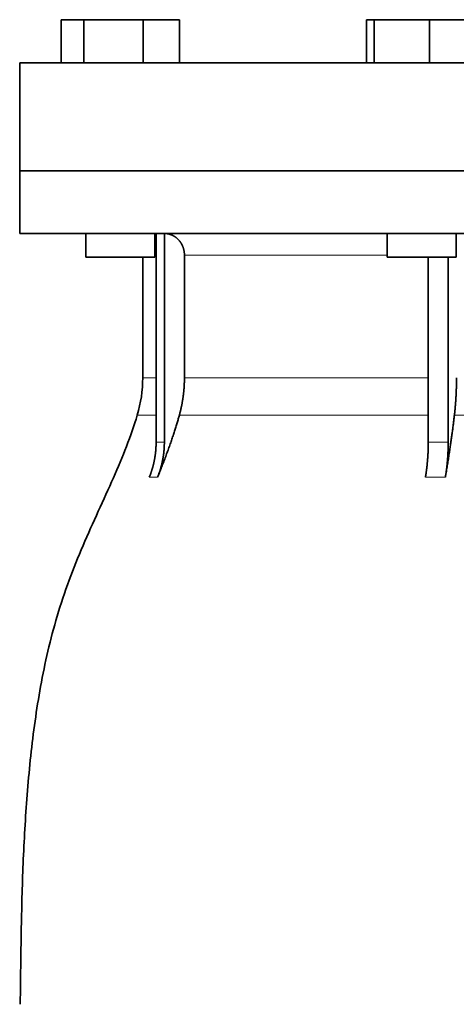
# Model space of a CAD drawing. Header units: millimetres. Extents: x 447 to 1322, y -2015 to 1714.
# Tile 29 of 31: x 946 to 1047, y 978 to 1206. Entities that reach past the tile are written whole.
import ezdxf

# ---------------------------------------------------------------- set-up
doc = ezdxf.new("R2010")
doc.units = ezdxf.units.MM
doc.layers.add('VSI344-454_FLANG', color=7, linetype='Continuous')
doc.layers.add('VSI344-454_TESTA', color=7, linetype='Continuous')

# ---------------------------------------------------------------- blocks, each defined once
blk = doc.blocks.new('SE3')
at = {"layer": 'VSI344-454_FLANG', "color": 7, "linetype": 'Continuous', "lineweight": 35}
for p, q in [((955.29, 1205.53), (955.29, 1195.53)), ((955.29, 1205.53), (960.59, 1205.53)), ((960.59, 1205.53), (960.59, 1195.53)), ((960.59, 1205.53), (974.33, 1205.53)), ((974.33, 1205.53), (974.33, 1195.53)), ((974.33, 1205.53), (982.76, 1205.53)), ((982.76, 1205.53), (982.76, 1195.53)), ((1026.04, 1205.53), (1026.04, 1195.53)), ((1026.04, 1205.53), (1027.85, 1205.53)), ((1027.85, 1205.53), (1027.85, 1195.53)), ((1027.85, 1205.53), (1040.65, 1205.53)), ((1040.65, 1205.53), (1040.65, 1195.53)), ((1040.65, 1205.53), (1051.64, 1205.53)), ((945.71, 1195.53), (1227.66, 1195.53)), ((945.71, 1195.53), (945.71, 1170.53)), ((1227.66, 1170.53), (945.71, 1170.53))]:
    blk.add_line(p, q, dxfattribs=at)
at = {"layer": 'VSI344-454_TESTA', "color": 7, "linetype": 'Continuous', "lineweight": 35}
for p, q in [((945.71, 1170.53), (1227.66, 1170.53)), ((945.71, 1170.53), (945.71, 1156.03)), ((1227.66, 1156.03), (945.71, 1156.03)), ((961.03, 1156.03), (961.03, 1150.53)), ((977.03, 1150.53), (977.03, 1156.03)), ((977.31, 1156.03), (977.31, 1107.68)), ((979.23, 1156.03), (979.22, 1107.68)), ((1030.84, 1156.03), (1030.84, 1150.53)), ((1046.84, 1150.53), (1046.84, 1156.03)), ((977.03, 1150.53), (961.03, 1150.53)), ((974.21, 1150.53), (974.21, 1122.6)), ((983.87, 1151.03), (983.87, 1122.6)), ((1030.84, 1150.53), (1046.84, 1150.53)), ((1040.36, 1150.53), (1040.36, 1107.68)), ((1044.98, 1150.53), (1044.98, 1107.68))]:
    blk.add_line(p, q, dxfattribs=at)
at = {"layer": 'VSI344-454_TESTA', "color": 4, "linetype": 'Continuous', "lineweight": 9}
for p, q in [((977.17, 1151.03), (977.03, 1151.03)), ((1030.84, 1151.03), (983.87, 1151.03)), ((977.17, 1122.6), (974.21, 1122.6)), ((983.87, 1122.6), (1040.35, 1122.6)), ((972.94, 1113.98), (977.18, 1113.98)), ((982.7, 1113.98), (1040.35, 1113.98)), ((1046.42, 1113.98), (1066.39, 1113.98)), ((977.31, 1107.68), (979.22, 1107.68)), ((975.74, 1099.62), (977.66, 1099.62)), ((1039.71, 1099.62), (1044.33, 1099.62))]:
    blk.add_line(p, q, dxfattribs=at)
at = {"layer": 'VSI344-454_TESTA', "color": 7, "linetype": 'Continuous', "lineweight": 35}
blk.add_arc((944.21, 1122.6), 30, 343.3164, 0, dxfattribs=at)
for points, degree, knots in [([(983.87, 1151.03), (983.87, 1152), (983.53, 1152.9), (983.37, 1153.34), (983.13, 1153.74), (982.89, 1154.14), (982.59, 1154.48), (981.98, 1155.18), (981.17, 1155.57), (980.74, 1155.79), (980.27, 1155.9), (979.76, 1156.03), (979.23, 1156.03)], 2, [0, 0, 0, 0.25, 0.25, 0.375, 0.375, 0.5, 0.5, 0.75, 0.75, 0.875, 0.875, 1, 1, 1]), ([(982.7, 1113.98), (983.28, 1116.08), (983.57, 1118.24), (983.87, 1120.41), (983.87, 1122.6)], 2, [0, 0, 0, 0.5, 0.5, 1, 1, 1]), ([(1046.42, 1113.98), (1046.66, 1116.08), (1046.78, 1118.24), (1046.9, 1120.41), (1046.9, 1122.6)], 2, [0, 0, 0, 0.5, 0.5, 1, 1, 1]), ([(972.94, 1113.98), (971.49, 1109.12), (967.53, 1099.27), (960.26, 1084.12), (954.08, 1067.76), (950.33, 1051.23), (948.12, 1035.09), (946.86, 1019.12), (946.2, 1003.24), (945.99, 989.47), (945.85, 980.92), (945.85, 977.56)], 3, [0, 0, 0, 0, 0.117079, 0.240569, 0.360617, 0.476421, 0.590288, 0.703407, 0.816259, 0.929029, 1, 1, 1, 1]), ([(982.7, 1113.98), (982.62, 1113.69), (982.45, 1113.08), (982.18, 1112.16), (981.88, 1111.21), (981.57, 1110.21), (981.23, 1109.18), (980.87, 1108.12), (980.49, 1107.01), (980.08, 1105.87), (979.64, 1104.7), (979.18, 1103.48), (978.7, 1102.23), (978.19, 1100.94), (977.84, 1100.06), (977.66, 1099.62)], 3, [0, 0, 0, 0, 0.060224, 0.123108, 0.18868, 0.256969, 0.328008, 0.401832, 0.478479, 0.557988, 0.640402, 0.725764, 0.814119, 0.905515, 1, 1, 1, 1]), ([(1046.42, 1113.98), (1046.38, 1113.69), (1046.31, 1113.08), (1046.2, 1112.16), (1046.08, 1111.21), (1045.95, 1110.21), (1045.81, 1109.18), (1045.66, 1108.12), (1045.5, 1107.01), (1045.33, 1105.87), (1045.15, 1104.7), (1044.96, 1103.48), (1044.76, 1102.23), (1044.55, 1100.94), (1044.4, 1100.06), (1044.33, 1099.62)], 3, [0, 0, 0, 0, 0.060219, 0.1231, 0.188668, 0.256955, 0.327993, 0.401816, 0.478463, 0.557973, 0.640388, 0.725752, 0.814111, 0.90551, 1, 1, 1, 1]), ([(975.74, 1099.62), (976.52, 1101.53), (976.91, 1103.57), (977.31, 1105.6), (977.31, 1107.68)], 2, [0, 0, 0, 0.500137, 0.500137, 1, 1, 1]), ([(979.22, 1107.68), (979.22, 1105.6), (978.83, 1103.57), (978.43, 1101.53), (977.66, 1099.62)], 2, [0, 0, 0, 0.499854, 0.499854, 1, 1, 1]), ([(1039.71, 1099.62), (1040.03, 1101.53), (1040.19, 1103.57), (1040.36, 1105.6), (1040.36, 1107.68)], 2, [0, 0, 0, 0.500132, 0.500132, 1, 1, 1]), ([(1044.98, 1107.68), (1044.98, 1105.6), (1044.81, 1103.57), (1044.65, 1101.53), (1044.33, 1099.62)], 2, [0, 0, 0, 0.499868, 0.499868, 1, 1, 1])]:
    blk.add_open_spline(points, degree=degree, knots=knots, dxfattribs=at)
at = {"layer": 'VSI344-454_TESTA', "color": 4, "linetype": 'Continuous', "lineweight": 9}
blk.add_open_spline([(1040.36, 1107.68), (1040.36, 1107.68), (1040.36, 1107.68), (1040.36, 1107.68), (1041.13, 1107.72), (1042.68, 1107.75), (1044.21, 1107.71), (1044.98, 1107.68), (1044.98, 1107.68), (1044.98, 1107.68), (1044.98, 1107.68)], degree=3, knots=[0, 0, 0, 0, 0.000018, 0.000018, 0.000018, 0.5, 0.999982, 0.999982, 0.999982, 1, 1, 1, 1], dxfattribs=at)

msp = doc.modelspace()

# ---------------------------------------------------------------- block references
msp.add_blockref('SE3', (0, 0))

doc.saveas('drawing.dxf')
